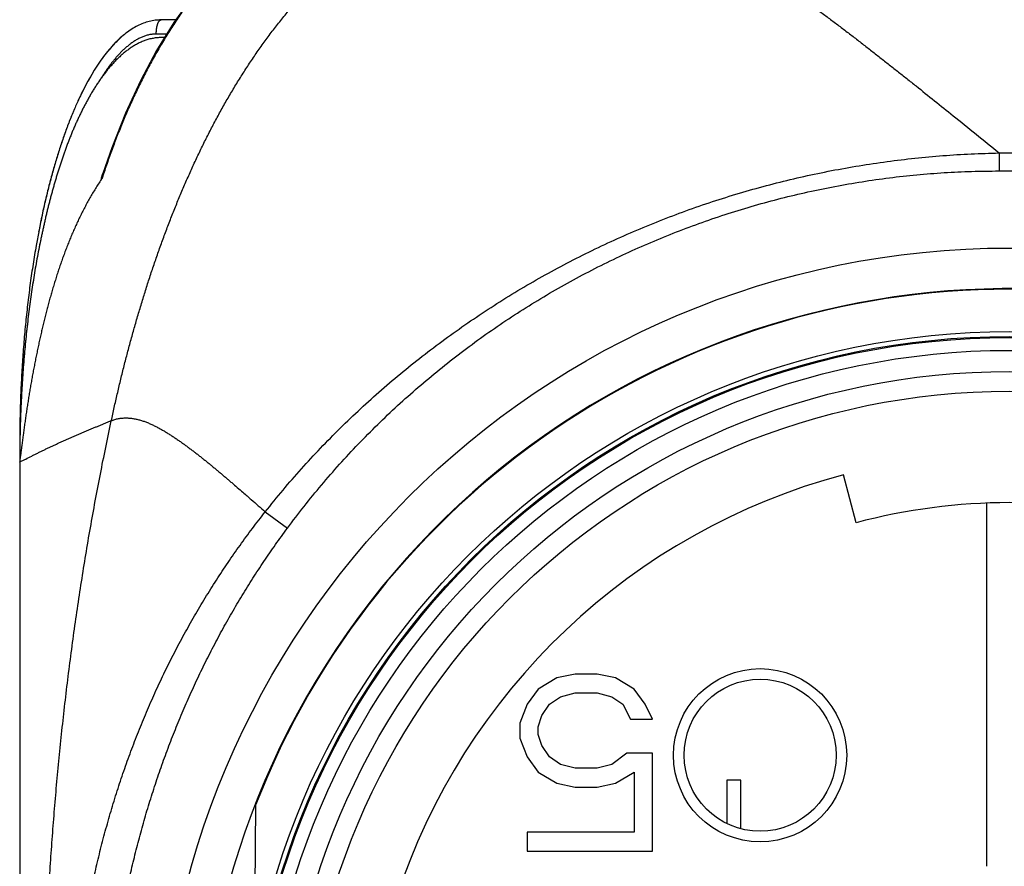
# Model space of a CAD drawing. Header units: millimetres. Extents: x 0 to 1300, y 0 to 891.
# Tile 42 of 141: x 173 to 187, y 482 to 494. Entities that reach past the tile are written whole.
import ezdxf

# ---------------------------------------------------------------- set-up
doc = ezdxf.new("R2010")
doc.units = ezdxf.units.MM
doc.header["$LTSCALE"] = 0.545669
for name, color, linetype in [('NoLayerName_001', 7, 'Continuous'), ('NoLayerName_004', 7, 'Continuous'), ('NoLayerName_007', 7, 'Continuous'), ('NoLayerName_008', 7, 'Continuous')]:
    doc.layers.add(name, color=color, linetype=linetype)

msp = doc.modelspace()

# ---------------------------------------------------------------- linework, layer by layer
at = {"layer": 'NoLayerName_001', "color": 60, "linetype": 'Continuous', "lineweight": 25}
for p, q in [((175.70512793, 493.85), (175.5, 493.85)), ((175.5785776, 493.65), (175.43159597, 493.65)), ((175.54784232, 493.6), (175.50369226, 493.6)), ((175.55503451, 493.59038965), (175.54590863, 493.57542369)), ((187.35310187, 491.9686959), (187.64689813, 491.9686959)), ((187.35310187, 491.9686959), (187.35310187, 491.71484658)), ((187.35310262, 491.71484211), (187.64689738, 491.71484211)), ((173.50220158, 487.85), (173.5, 487.85)), ((173.5, 487.85), (173.5, 487.6)), ((173.49993887, 487.60101), (173.49992113, 487.60036765)), ((185.33128798, 486.74108796), (185.15109826, 487.41749883)), ((176.97312877, 486.89576054), (177.28597761, 486.66392685)), ((187.175, 487.01438617), (187.175, 481.88395722)), ((183.7, 483.1), (183.5, 483.1)), ((183.5, 483.1), (183.5, 482.49100563)), ((183.7, 482.41612355), (183.7, 483.1)), ((176.83619561, 482.74760654), (176.81191965, 479.96585628))]:
    msp.add_line(p, q, dxfattribs=at)
for points in [[(178.88966055, 495.79999766), (178.66502905, 495.79282387), (178.32353632, 495.75297633), (178.00180137, 495.68070452), (177.69191367, 495.57620487), (177.38961778, 495.43878353), (177.0920037, 495.26714285), (176.79324635, 495.05489608), (176.499374, 494.80230621), (176.21223399, 494.50777527), (175.93755613, 494.17648445), (175.67869511, 493.81287067)], [(175.67869511, 493.81287067), (175.43522492, 493.41679458), (175.20772263, 492.98963011), (174.99638679, 492.53082533), (174.80164864, 492.03939921), (174.67602357, 491.67683247)]]:
    msp.add_lwpolyline(points, dxfattribs=at)
for radius in [12.025, 10.8425, 10.28, 10]:
    msp.add_circle((187.5, 478.6), radius, dxfattribs=at)
for centre, radius, start, end in [((185.60460497, 488.07125385), 11.49725406, 161.741718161, 162.078197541), ((186.23708627, 488.44874456), 12.69812876, 169.076221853, 169.977742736), ((187.5, 478.59996928), 11.44201114, 21.253316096, 158.746683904), ((191.35745697, 487.59946025), 17.85745932, 178.98103027, 179.196157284), ((191.35694225, 487.59946806), 17.85694454, 179.028326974, 179.196158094), ((191.32144008, 487.59988011), 17.82144008, 179.195882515, 179.999614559), ((187.5, 478.6), 9.125, 104.91666665, 219.08333335), ((187.5, 478.6), 8.425, 75.08333335, 104.91666665)]:
    msp.add_arc(centre, radius, start, end, dxfattribs=at)
for points, knots in [([(180.97439561, 495.8), (181.03028586, 495.79805167), (181.14230351, 495.79687178), (181.30956007, 495.77875618), (181.47575978, 495.75235804), (181.6403682, 495.71698572), (181.80307215, 495.67427691), (181.96369234, 495.62487767), (182.1222296, 495.56948922), (182.27876102, 495.50876913), (182.43336867, 495.44337562), (182.58617871, 495.37394984), (182.7372447, 495.300848), (182.88665033, 495.22440645), (183.0344893, 495.14496033), (183.18085341, 495.06283902), (183.3258587, 494.97838018), (183.46958141, 494.89180147), (183.61209081, 494.80326702), (183.75346992, 494.7129473), (183.89380008, 494.62100977), (184.03316433, 494.52762221), (184.17165006, 494.43294735), (184.30930786, 494.33708123), (184.44619339, 494.24011809), (184.58236305, 494.14215126), (184.71787322, 494.04327404), (184.85278098, 493.94357973), (184.98714463, 493.84315866), (185.12100206, 493.74206868), (185.25439379, 493.64036741), (185.38736048, 493.53811187), (185.51994293, 493.4353593), (185.65218164, 493.33216635), (185.78411924, 493.22859095), (185.91578395, 493.12467086), (186.04720251, 493.0204404), (186.22213585, 492.88109841), (186.44032608, 492.70632052), (186.83223483, 492.39067886), (187.13643972, 492.14441893), (187.35388548, 491.96871294)], [0, 0, 0, 0, 0.1677725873, 0.3358060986, 0.5041075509, 0.6724919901, 0.8406600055, 1.0086134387, 1.1764901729, 1.3443568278, 1.5122145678, 1.6800300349, 1.8478293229, 2.0156403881, 2.1834685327, 2.3512985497, 2.519101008, 2.6868755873, 2.8546390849, 3.0224010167, 3.1901638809, 3.3579237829, 3.5256748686, 3.693421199, 3.8611672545, 4.028914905, 4.1966636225, 4.3644106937, 4.5321531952, 4.6998927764, 4.8676313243, 5.0353697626, 5.2031081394, 5.3708457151, 5.5385814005, 5.7063157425, 5.8740497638, 6.0417841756, 6.3772555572, 6.7127308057, 7.5514186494, 7.5514186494, 7.5514186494, 7.5514186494]), ([(177.82063786, 495.6205514), (177.78837127, 495.60853162), (177.72351973, 495.58524829), (177.62796855, 495.54571388), (177.53348989, 495.50355149), (177.44033953, 495.458372), (177.34853905, 495.41042568), (177.25817295, 495.35979108), (177.16930817, 495.30659313), (177.08200844, 495.25093608), (176.99631184, 495.1929247), (176.9122284, 495.13266374), (176.82975899, 495.07024916), (176.74890363, 495.00577713), (176.66966245, 494.93934365), (176.59203557, 494.8710447), (176.51602199, 494.80097535), (176.44161505, 494.72922433), (176.36879661, 494.65587692), (176.29754104, 494.58101253), (176.22782119, 494.50470893), (176.15960997, 494.42704385), (176.09288012, 494.34809513), (176.02760492, 494.26794006), (175.9637536, 494.18665519), (175.901301, 494.10430399), (175.84022887, 494.02093639), (175.7805191, 493.93659843), (175.72213621, 493.85134657), (175.66511129, 493.76519612), (175.60922653, 493.67831624), (175.57319943, 493.61963243), (175.55503451, 493.59038965)], [0, 0, 0, 0, 0.1032979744, 0.2066755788, 0.3101285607, 0.4136451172, 0.5172064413, 0.620787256, 0.7243563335, 0.8278781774, 0.9313440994, 1.0347744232, 1.1381850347, 1.2415858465, 1.3449810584, 1.4483694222, 1.5517445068, 1.6550992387, 1.758443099, 1.8617874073, 1.9651388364, 2.0684996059, 2.1718676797, 2.2752369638, 2.3785977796, 2.4819457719, 2.5852844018, 2.6886154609, 2.791938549, 2.8952511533, 2.9985487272, 3.1018247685, 3.1018247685, 3.1018247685, 3.1018247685]), ([(175.5, 493.85), (175.47211355, 493.84823098), (175.41568985, 493.84722508), (175.33167088, 493.83007335), (175.24798404, 493.80371403), (175.16485915, 493.76653878), (175.08241501, 493.71915834), (175.00078666, 493.66154776), (174.92009796, 493.59384944), (174.84047633, 493.51614558), (174.76204957, 493.42853051), (174.68497406, 493.33110121), (174.60936152, 493.22404316), (174.53530967, 493.10758983), (174.46293804, 492.98197886), (174.3923653, 492.84745116), (174.32371231, 492.70424783), (174.25710042, 492.55261093), (174.19265195, 492.39278304), (174.13048822, 492.22500782), (174.07073963, 492.04953763), (174.0135231, 491.86666455), (173.95891466, 491.67673088), (173.90695931, 491.48010722), (173.85788958, 491.27713021), (173.81120372, 491.06828292), (173.78352729, 490.92660933), (173.76904567, 490.85507737)], [0, 0, 0, 0, 0.0838275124, 0.1688354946, 0.2561277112, 0.3466959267, 0.4414026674, 0.5409787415, 0.6460312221, 0.7570571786, 0.8744594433, 0.9985577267, 1.1295418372, 1.2674898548, 1.4124236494, 1.5643215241, 1.7231272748, 1.8887572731, 2.0611060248, 2.2400505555, 2.4254536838, 2.617135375, 2.8148393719, 3.018289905, 3.2272017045, 3.4412818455, 3.6602312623, 3.6602312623, 3.6602312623, 3.6602312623]), ([(175.43159597, 493.65), (175.43160765, 493.6521184), (175.43161386, 493.65635569), (175.43172611, 493.66271119), (175.4319005, 493.66906607), (175.43214856, 493.6754194), (175.43246779, 493.68177031), (175.43285946, 493.68811791), (175.43332382, 493.69446132), (175.4338614, 493.70079965), (175.43447265, 493.70713202), (175.43515805, 493.71345754), (175.43591804, 493.71977534), (175.43675315, 493.72608445), (175.43766356, 493.7323837), (175.43865659, 493.73867051), (175.43973986, 493.74494181), (175.44092091, 493.75119448), (175.44220729, 493.75742539), (175.44360653, 493.76363141), (175.44512619, 493.76980939), (175.44677385, 493.77595621), (175.44855697, 493.78206875), (175.45048337, 493.78814369), (175.45255861, 493.7941753), (175.45479136, 493.80015044), (175.45719459, 493.80604759), (175.4597804, 493.81184169), (175.46255864, 493.81751561), (175.46557198, 493.82306245), (175.46895321, 493.82845224), (175.47282671, 493.83366098), (175.47724574, 493.83860019), (175.48221051, 493.84309613), (175.48769774, 493.84674695), (175.49364267, 493.84948912), (175.49792414, 493.84970003), (175.5, 493.85)], [0, 0, 0, 0, 0.00635530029, 0.01271160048, 0.01906880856, 0.02542684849, 0.03178566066, 0.03814520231, 0.04450544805, 0.05086639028, 0.05722803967, 0.06359042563, 0.06995359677, 0.07631762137, 0.08268241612, 0.08904720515, 0.09541126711, 0.10177422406, 0.10813607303, 0.1144972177, 0.12085849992, 0.12722123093, 0.13358722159, 0.13995881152, 0.14633859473, 0.15272112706, 0.15909240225, 0.16543962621, 0.17175214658, 0.17804097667, 0.184368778, 0.19082409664, 0.1974891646, 0.20422812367, 0.21084381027, 0.21724926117, 0.22354154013, 0.22354154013, 0.22354154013, 0.22354154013]), ([(175.50369106, 493.59999862), (175.48406708, 493.59907401), (175.4446643, 493.59853279), (175.38609, 493.58983684), (175.32833944, 493.57687631), (175.27188621, 493.55908682), (175.21705116, 493.53704695), (175.16395844, 493.51120955), (175.11264971, 493.48204736), (175.06312173, 493.45000199), (175.01536246, 493.41541765), (174.96933251, 493.3785839), (174.92496501, 493.33978137), (174.88217373, 493.29926909), (174.84089443, 493.25723495), (174.80104587, 493.21384795), (174.76253473, 493.1692727), (174.72527395, 493.12364731), (174.68922298, 493.07705242), (174.65432741, 493.02956807), (174.62053416, 492.98127163), (174.58778969, 492.93224083), (174.55604033, 492.88255344), (174.5252332, 492.83228582), (174.49530689, 492.78150997), (174.46622939, 492.73026717), (174.43797281, 492.67858534), (174.41050519, 492.62649088), (174.38379522, 492.57400982), (174.35781136, 492.52116831), (174.3325224, 492.46799233), (174.30789577, 492.4145079), (174.28390278, 492.36073738), (174.2605277, 492.30669558), (174.23775255, 492.25239727), (174.21555931, 492.19785705), (174.19393173, 492.14308891), (174.17284656, 492.0881093), (174.15230674, 492.03292539), (174.1322169, 491.97757773), (174.11930478, 491.94050963), (174.11278877, 491.92199734)], [0, 0, 0, 0, 0.0589372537, 0.1180460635, 0.1772419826, 0.2363776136, 0.29539447, 0.3543852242, 0.413378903, 0.4723386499, 0.5312695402, 0.590203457, 0.6491361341, 0.7080437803, 0.766941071, 0.8258419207, 0.8847426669, 0.9436382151, 1.0025417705, 1.061462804, 1.1204041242, 1.1793623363, 1.2383282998, 1.2972875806, 1.3562234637, 1.4151361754, 1.4740337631, 1.5329224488, 1.591806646, 1.6506890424, 1.7095706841, 1.7684510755, 1.8273298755, 1.8862087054, 1.94508875, 2.0039704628, 2.062853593, 2.1217372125, 2.1806197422, 2.2394992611, 2.2983759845, 2.2983759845, 2.2983759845, 2.2983759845]), ([(175.43159597, 493.65), (175.42296627, 493.64975509), (175.40567778, 493.64961718), (175.37982369, 493.64729346), (175.35409424, 493.6437691), (175.32857725, 493.6388631), (175.30335074, 493.6326866), (175.27847891, 493.62527114), (175.25399435, 493.61670968), (175.22991447, 493.60708309), (175.20625456, 493.59647354), (175.18302693, 493.58496187), (175.1602371, 493.57262127), (175.13788712, 493.55951041), (175.11597206, 493.54568659), (175.09448659, 493.53120603), (175.07342326, 493.51612456), (175.05277205, 493.50049155), (175.03252424, 493.48434471), (175.01266691, 493.4677208), (174.99318721, 493.45065574), (174.97407081, 493.43318564), (174.95530401, 493.4153412), (174.93688009, 493.39714132), (174.91878956, 493.37860498), (174.90102313, 493.35975063), (174.88357142, 493.34059682), (174.86642504, 493.32116207), (174.84957466, 493.3014649), (174.83301088, 493.28152385), (174.81672441, 493.26135737), (174.80070527, 493.2409837), (174.78494336, 493.22041831), (174.76943396, 493.19966964), (174.7541704, 493.17874552), (174.73914683, 493.15765293), (174.7243544, 493.13640085), (174.7097954, 493.114991), (174.69543051, 493.09345209), (174.68606029, 493.07895822), (174.68134958, 493.0717284)], [0, 0, 0, 0, 0.0258995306, 0.05183894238, 0.0778071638, 0.10378626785, 0.1297525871, 0.15569109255, 0.18161673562, 0.20754099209, 0.23346602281, 0.25938551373, 0.28529423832, 0.31119963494, 0.33710629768, 0.363013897, 0.38891759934, 0.41481420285, 0.44070833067, 0.46660310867, 0.4924990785, 0.51839439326, 0.54428799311, 0.57018302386, 0.59608214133, 0.62198691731, 0.64789788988, 0.67381461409, 0.69973571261, 0.72565892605, 0.75158116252, 0.7774985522, 0.80340835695, 0.82931183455, 0.8552105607, 0.88110577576, 0.90699839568, 0.93288902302, 0.95877795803, 0.98466520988, 0.98466520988, 0.98466520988, 0.98466520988]), ([(175.54590863, 493.57542369), (175.52801774, 493.54553543), (175.49193102, 493.48593777), (175.43962316, 493.39545561), (175.38837547, 493.30436205), (175.33836264, 493.21256814), (175.28950838, 493.12013591), (175.24180339, 493.02708655), (175.19522922, 492.93344694), (175.1497722, 492.83924081), (175.10541734, 492.7444926), (175.06214997, 492.64922652), (175.01995534, 492.55346685), (174.97881873, 492.45723786), (174.93872538, 492.36056383), (174.89966074, 492.26346895), (174.86160935, 492.16597774), (174.82455926, 492.06811355), (174.78848536, 491.96990408), (174.75341166, 491.87136071), (174.719179, 491.77255583), (174.69726218, 491.70639277), (174.68619339, 491.67335594)], [0, 0, 0, 0, 0.1045013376, 0.2090078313, 0.3135244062, 0.4180545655, 0.522600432, 0.6271630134, 0.7317430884, 0.8363407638, 0.9409552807, 1.0455850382, 1.1502276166, 1.254879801, 1.3595376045, 1.4641962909, 1.5688503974, 1.6734937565, 1.7781195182, 1.8827201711, 1.9872875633, 2.0918129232, 2.0918129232, 2.0918129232, 2.0918129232]), ([(174.68134958, 493.0717284), (174.67670784, 493.06445488), (174.66735844, 493.04995047), (174.6582745, 493.03527834), (174.65369957, 493.0279636)], [0, 0, 0, 0, 0.025885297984, 0.051768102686, 0.051768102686, 0.051768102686, 0.051768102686]), ([(174.11278877, 491.92199734), (174.10643369, 491.90342972), (174.09360849, 491.86633378), (174.07506138, 491.81045556), (174.05691029, 491.75444857), (174.03921685, 491.6982952), (174.02194722, 491.64201068), (174.0050929, 491.58560129), (173.98863905, 491.52907488), (173.97257614, 491.47243689), (173.95689368, 491.41569258), (173.94158136, 491.35884706), (173.92662881, 491.30190548), (173.91202566, 491.24487296), (173.8977617, 491.18775459), (173.88382597, 491.13055549), (173.87021126, 491.07327953), (173.85691266, 491.0159298), (173.84392568, 490.95850921), (173.83124194, 490.90102144), (173.81886831, 490.84346708), (173.80675445, 490.78585837), (173.79896047, 490.74739489), (173.7950283, 490.72817064)], [0, 0, 0, 0, 0.0588751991, 0.1177497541, 0.1766241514, 0.2354984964, 0.2943725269, 0.353245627, 0.4121173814, 0.470988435, 0.5298594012, 0.588730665, 0.6476023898, 0.706474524, 0.7653468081, 0.8242188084, 0.8830903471, 0.9419614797, 1.000832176, 1.0597023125, 1.1185716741, 1.177439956, 1.2363067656, 1.2363067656, 1.2363067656, 1.2363067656]), ([(176.97312877, 486.89576054), (177.05685164, 486.99830323), (177.22202162, 487.20541895), (177.48393224, 487.50450478), (177.7539713, 487.79654321), (178.03330281, 488.08004957), (178.32113375, 488.35512006), (178.61719614, 488.62142669), (178.92108166, 488.87875615), (179.23243764, 489.12687592), (179.55092922, 489.36559137), (179.87624911, 489.5947405), (180.20810659, 489.81417368), (180.54621158, 490.02374191), (180.89027406, 490.22329615), (181.24000399, 490.4126873), (181.59511158, 490.59176627), (181.95530655, 490.76038391), (182.32027722, 490.91843706), (182.68971371, 491.06582323), (183.06330619, 491.20243989), (183.44074486, 491.32818471), (183.82172011, 491.44295451), (184.20592125, 491.5466489), (184.59303074, 491.63915426), (184.98269744, 491.72040654), (185.37454187, 491.79040393), (185.76818026, 491.8490867), (186.163223, 491.8965621), (186.5592983, 491.93232499), (186.95596868, 491.95815068), (187.22079564, 491.96426125), (187.35310187, 491.968702)], [0, 0, 0, 0, 0.3971406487, 0.794598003, 1.1923288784, 1.5902779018, 1.9883790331, 2.3865570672, 2.7847291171, 3.1828087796, 3.5807652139, 3.978622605, 4.376403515, 4.7741271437, 5.1718101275, 5.5694673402, 5.9671126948, 6.3647602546, 6.7624242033, 7.1601162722, 7.5578460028, 7.9556215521, 8.3534504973, 8.7513406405, 9.1492996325, 9.5473087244, 9.9453186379, 10.3432745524, 10.7411183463, 11.1387896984, 11.5362271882, 11.9333693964, 11.9333693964, 11.9333693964, 11.9333693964]), ([(174.66522782, 491.60917394), (174.66492212, 491.60873297), (174.66431729, 491.60784844), (174.66338273, 491.60655414), (174.6624022, 491.60531581), (174.66131753, 491.60410936), (174.66029365, 491.60292452), (174.6589981, 491.60166804), (174.65717468, 491.60249365), (174.65705498, 491.60424359), (174.65712194, 491.60582932), (174.65715122, 491.60744778), (174.65724451, 491.60901268), (174.65740639, 491.61057568), (174.65762683, 491.61214702), (174.65789664, 491.61372593), (174.65820612, 491.61530903), (174.65854563, 491.61689335), (174.65890583, 491.61847577), (174.65927651, 491.62005453), (174.65965383, 491.62162823), (174.66003802, 491.62319632), (174.66042866, 491.62475916), (174.66082553, 491.62631713), (174.66122839, 491.62787059), (174.66163698, 491.6294199), (174.66205105, 491.63096543), (174.66247035, 491.63250753), (174.66289464, 491.63404659), (174.66332366, 491.63558296), (174.66375716, 491.63711701), (174.6641949, 491.6386491), (174.66463662, 491.6401796), (174.66508208, 491.64170887), (174.66553102, 491.64323728), (174.66613409, 491.64527502), (174.66689541, 491.64782222), (174.66781872, 491.65087885), (174.66875226, 491.65393606), (174.66969422, 491.65699373), (174.6703305, 491.65903054), (174.67064774, 491.6600496)], [0, 0, 0, 0, 0.00160970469, 0.003215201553, 0.004785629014, 0.00635578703, 0.008041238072, 0.009640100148, 0.011196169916, 0.012794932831, 0.014483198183, 0.016068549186, 0.017622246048, 0.019191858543, 0.020779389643, 0.022382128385, 0.023996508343, 0.025618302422, 0.027242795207, 0.028865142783, 0.030483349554, 0.032097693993, 0.033708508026, 0.035316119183, 0.036920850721, 0.038523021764, 0.040122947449, 0.041720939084, 0.043317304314, 0.044912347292, 0.046506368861, 0.048099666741, 0.049692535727, 0.051285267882, 0.052878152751, 0.054471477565, 0.057660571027, 0.060853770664, 0.064050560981, 0.067250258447, 0.070452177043, 0.070452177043, 0.070452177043, 0.070452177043]), ([(174.67064774, 491.6600496), (174.67096781, 491.66106832), (174.67160613, 491.66310663), (174.6725751, 491.66616067), (174.67355055, 491.66921279), (174.67453344, 491.67226196), (174.67535758, 491.6748006), (174.67585522, 491.6763224), (174.67602087, 491.67682959)], [0, 0, 0, 0, 0.003203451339, 0.006407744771, 0.009612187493, 0.012816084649, 0.016018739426, 0.017619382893, 0.017619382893, 0.017619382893, 0.017619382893]), ([(177.28597761, 486.66392685), (177.36475119, 486.76674825), (177.51998648, 486.97434288), (177.76723482, 487.27468591), (178.02283313, 487.56823339), (178.28801664, 487.85348017), (178.56203639, 488.13042465), (178.84467631, 488.39866113), (179.13557566, 488.65789557), (179.434435, 488.90780405), (179.74092445, 489.14814308), (180.0546989, 489.37874765), (180.37543612, 489.59945385), (180.70281213, 489.81010105), (181.03650365, 490.01052778), (181.37618724, 490.20057276), (181.72154014, 490.38007486), (182.07224183, 490.54887393), (182.42796349, 490.70683462), (182.78837956, 490.85382335), (183.15316503, 490.98970668), (183.52199487, 491.11435129), (183.89454423, 491.2276232), (184.27048703, 491.32939047), (184.64948298, 491.41950875), (185.03114745, 491.49787037), (185.41505675, 491.56441611), (185.80077473, 491.61902578), (186.18786204, 491.6617585), (186.57588656, 491.69201266), (186.96438993, 491.71164745), (187.22359367, 491.71278241), (187.35310262, 491.71484211)], [0, 0, 0, 0, 0.3885841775, 0.7775148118, 1.166726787, 1.5561498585, 1.9457102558, 2.3353322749, 2.7249398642, 3.1144604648, 3.5038734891, 3.8932041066, 4.2824736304, 4.6716983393, 5.0608904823, 5.4500592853, 5.8392119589, 6.2283565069, 6.6175071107, 7.0066784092, 7.3958845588, 7.7851401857, 8.1744613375, 8.5638664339, 8.9533751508, 9.3429631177, 9.7325587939, 10.1220884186, 10.5114795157, 10.9006623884, 11.289571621, 11.6781475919, 11.6781475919, 11.6781475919, 11.6781475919]), ([(174.66523636, 491.60918146), (174.65102754, 491.58800814), (174.62228228, 491.54587138), (174.58110579, 491.48136971), (174.54103699, 491.41616118), (174.50225033, 491.35016242), (174.46465096, 491.28347215), (174.42821668, 491.21613969), (174.39290146, 491.14822445), (174.35867346, 491.07976839), (174.3255038, 491.01080375), (174.29336049, 490.94136046), (174.26221196, 490.87146819), (174.23202648, 490.80115668), (174.20277237, 490.73045539), (174.17441692, 490.65939214), (174.1469291, 490.58799109), (174.12027757, 490.51627382), (174.09443053, 490.44426123), (174.06935625, 490.37197418), (174.04502283, 490.29943358), (174.0213989, 490.22666007), (173.9984507, 490.15367363), (173.97615574, 490.08048839), (173.9544966, 490.00711495), (173.93345426, 489.93356363), (173.91301003, 489.85984459), (173.89314517, 489.78596805), (173.87384087, 489.71194418), (173.85507853, 489.63778257), (173.83683749, 489.5634923), (173.81909526, 489.48908187), (173.80182957, 489.41455921), (173.78501809, 489.33993227), (173.76863839, 489.26520902), (173.75266848, 489.19039729), (173.73708465, 489.11550494), (173.7218795, 489.0405357), (173.70707366, 488.96548765), (173.69260741, 488.89037367), (173.68334556, 488.84022591), (173.67866687, 488.81516109)], [0, 0, 0, 0, 0.0764970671, 0.1530117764, 0.2295451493, 0.3060943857, 0.3826530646, 0.4592113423, 0.5357570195, 0.6122881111, 0.6888105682, 0.7653286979, 0.8418449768, 0.9183601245, 0.9948731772, 1.0713821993, 1.147888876, 1.2243959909, 1.3009050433, 1.3774162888, 1.4539287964, 1.5304405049, 1.6069485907, 1.6834529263, 1.7599550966, 1.836456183, 1.9129567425, 1.9894568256, 2.0659559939, 2.1424534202, 2.2189493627, 2.2954449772, 2.371940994, 2.4484376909, 2.5249349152, 2.6014321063, 2.6779284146, 2.7544236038, 2.830917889, 2.9074115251, 2.9839048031, 2.9839048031, 2.9839048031, 2.9839048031]), ([(173.73272812, 490.65860912), (173.72529506, 490.61529977), (173.7100355, 490.52827672), (173.68893862, 490.39675458), (173.66875637, 490.26374507), (173.64971494, 490.12928523), (173.6317729, 489.99346198), (173.61495016, 489.85635506), (173.59924837, 489.71805027), (173.58467431, 489.57863299), (173.57123338, 489.43818883), (173.55893134, 489.29680333), (173.54777385, 489.15456208), (173.53776663, 489.01155062), (173.5289153, 488.86785452), (173.52122579, 488.72355937), (173.51470282, 488.57875072), (173.50935568, 488.43351413), (173.50517654, 488.28793523), (173.50222162, 488.14209942), (173.50030764, 487.99609282), (173.50020002, 487.8987054), (173.5, 487.85)], [0, 0, 0, 0, 0.1318277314, 0.2650479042, 0.3995991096, 0.5354196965, 0.672445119, 0.8106029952, 0.9498192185, 1.0900193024, 1.2311284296, 1.3730714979, 1.5157731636, 1.6591578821, 1.8031499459, 1.9476735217, 2.0926526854, 2.2380114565, 2.3836738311, 2.5295638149, 2.6756054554, 2.8217228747, 2.8217228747, 2.8217228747, 2.8217228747]), ([(173.79435793, 490.73253995), (173.78584748, 490.68967408), (173.76838498, 490.60347775), (173.74407708, 490.47301086), (173.72068197, 490.34079891), (173.69844216, 490.2068747), (173.67731374, 490.07132842), (173.6573305, 489.9342349), (173.63850695, 489.79567581), (173.6208528, 489.65573729), (173.60437287, 489.51451004), (173.58907357, 489.37208589), (173.57496093, 489.22855677), (173.56204111, 489.08401457), (173.55032014, 488.93855122), (173.5398044, 488.79225862), (173.530499, 488.64522871), (173.52241377, 488.49755332), (173.51554085, 488.34932466), (173.50993873, 488.2006336), (173.50541722, 488.05157595), (173.50361828, 487.95207531), (173.50256552, 487.90228756)], [0, 0, 0, 0, 0.1311075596, 0.263836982, 0.3981231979, 0.5339007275, 0.671103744, 0.8096661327, 0.949520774, 1.09059286, 1.2328029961, 1.3760713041, 1.520317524, 1.6654610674, 1.8114210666, 1.9581164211, 2.1054658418, 2.2533878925, 2.4018010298, 2.5506236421, 2.6997740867, 2.8491707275, 2.8491707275, 2.8491707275, 2.8491707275]), ([(173.79388147, 490.73020526), (173.78542619, 490.68758029), (173.76807934, 490.60187134), (173.74392277, 490.47214981), (173.72066853, 490.34070403), (173.69855612, 490.20756601), (173.67754208, 490.07282442), (173.65765968, 489.93655277), (173.63892318, 489.79883122), (173.62134237, 489.65974431), (173.60492191, 489.51938109), (173.58966812, 489.37783181), (173.57558694, 489.23518679), (173.56268439, 489.09153632), (173.55096642, 488.94697072), (173.54043928, 488.80158029), (173.53110801, 488.65545537), (173.52298228, 488.50868619), (173.51605427, 488.36136336), (173.51038176, 488.21357613), (173.50577679, 488.06541879), (173.50390769, 487.96651654), (173.50282159, 487.91702729)], [0, 0, 0, 0, 0.1303664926, 0.2623351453, 0.3958420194, 0.5308227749, 0.6672127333, 0.8049469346, 0.9439594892, 1.0841770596, 1.2255216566, 1.3679148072, 1.5112776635, 1.6555310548, 1.8005955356, 1.9463914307, 2.0928388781, 2.2398578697, 2.38736829, 2.5352899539, 2.6835426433, 2.8320461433, 2.8320461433, 2.8320461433, 2.8320461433]), ([(173.67866687, 488.81516109), (173.67411942, 488.79007213), (173.66492787, 488.73991147), (173.65172034, 488.66456615), (173.63886121, 488.58916076), (173.62641229, 488.51368637), (173.61435724, 488.4381484), (173.60269917, 488.36254867), (173.5914415, 488.28688896), (173.58056463, 488.21117404), (173.57000881, 488.13541392), (173.55969101, 488.05962104), (173.55299236, 488.00906836), (173.54962056, 487.9837951)], [0, 0, 0, 0, 0.07649324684, 0.15298679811, 0.22948064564, 0.30597451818, 0.38246813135, 0.45896119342, 0.53545341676, 0.61194508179, 0.6884368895, 0.76492887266, 0.84142044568, 0.84142044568, 0.84142044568, 0.84142044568]), ([(174.79600484, 488.18391175), (174.81254667, 488.18959187), (174.84530947, 488.2021802), (174.8967635, 488.21380709), (174.94895324, 488.22120487), (175.00161781, 488.22357677), (175.05421267, 488.22131962), (175.10643794, 488.21489063), (175.15805694, 488.20476492), (175.20888672, 488.19139847), (175.25882918, 488.17519473), (175.30787866, 488.1565265), (175.35608701, 488.13575804), (175.40350616, 488.11324225), (175.45022132, 488.08934612), (175.4962826, 488.06427871), (175.54172147, 488.03814736), (175.5865938, 488.01107307), (175.63095318, 487.98317135), (175.67485332, 487.95455732), (175.71835554, 487.92534874), (175.76148596, 487.89560013), (175.80426771, 487.86535427), (175.84672679, 487.83465563), (175.88888878, 487.80354808), (175.93077919, 487.77207539), (175.97242464, 487.74028191), (176.01385049, 487.70820715), (176.05506825, 487.67586943), (176.0960921, 487.64328839), (176.13693599, 487.61048297), (176.17761392, 487.57747228), (176.21813996, 487.5442754), (176.25852794, 487.51091121), (176.29879273, 487.47739933), (176.33894534, 487.44375402), (176.3789941, 487.40998573), (176.41894919, 487.37610677), (176.45881665, 487.34212464), (176.51188436, 487.29671056), (176.55153326, 487.26247312), (176.57799964, 487.23968744)], [0, 0, 0, 0, 0.0524696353, 0.1051139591, 0.1578259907, 0.2104625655, 0.2630136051, 0.3155800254, 0.3681696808, 0.4207040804, 0.4731593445, 0.5256114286, 0.5780933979, 0.6305927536, 0.6830629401, 0.735490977, 0.7878988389, 0.8403008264, 0.8927032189, 0.9451052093, 0.9975015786, 1.0498938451, 1.1022857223, 1.1546791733, 1.2070745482, 1.2594707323, 1.3118652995, 1.3642562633, 1.4166447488, 1.4690319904, 1.5214188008, 1.5738056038, 1.6261924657, 1.6785791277, 1.7309650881, 1.7833503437, 1.8357352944, 1.8881202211, 1.9405052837, 1.9928905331, 2.0976612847, 2.0976612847, 2.0976612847, 2.0976612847]), ([(173.54962056, 487.9837951), (173.54291934, 487.93276497), (173.53280366, 487.85622462), (173.52177542, 487.7711528), (173.51611519, 487.72863657), (173.51092554, 487.69038953), (173.50610462, 487.65641262), (173.50211157, 487.6266525), (173.50056981, 487.61386463), (173.50020423, 487.605289), (173.49993887, 487.60101)], [0, 0, 0, 0, 0.15440471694, 0.23161754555, 0.25735085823, 0.28307837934, 0.34741102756, 0.36029436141, 0.37316865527, 0.3860302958, 0.3860302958, 0.3860302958, 0.3860302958]), ([(176.57799964, 487.23968744), (176.60440131, 487.21682716), (176.67044615, 487.15972425), (176.80212406, 487.04504469), (176.90734298, 486.95316056), (176.97312878, 486.89576054)], [0, 0, 0, 0, 0.10477005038, 0.26192337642, 0.52384474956, 0.52384474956, 0.52384474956, 0.52384474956]), ([(174.2127841, 478.6), (174.21377698, 478.69889), (174.21430829, 478.89672806), (174.22383706, 479.19339256), (174.23859766, 479.48990672), (174.25953846, 479.78612352), (174.28641541, 480.0819039), (174.31930372, 480.37710672), (174.3581944, 480.67159119), (174.403096, 480.96521736), (174.45403665, 481.2578422), (174.51107221, 481.54931785), (174.57425259, 481.83949713), (174.64362927, 482.12823259), (174.71925334, 482.41537684), (174.80117602, 482.70078247), (174.88944786, 482.9843), (174.98411549, 483.2657689), (175.08518057, 483.54502931), (175.19264195, 483.82191146), (175.30649778, 484.09624339), (175.42674602, 484.36785323), (175.55338548, 484.63656867), (175.68641176, 484.9022187), (175.82582757, 485.16461839), (175.97157176, 485.42359485), (176.12351504, 485.67899653), (176.28155813, 485.93064147), (176.44551723, 486.17841216), (176.61551216, 486.42195524), (176.79053322, 486.66179548), (176.9127367, 486.81743477), (176.97312879, 486.89576053)], [0, 0, 0, 0, 0.2966849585, 0.5934749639, 0.8903495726, 1.1872890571, 1.4842746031, 1.7812885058, 2.0783143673, 2.3753372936, 2.6723445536, 2.9693275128, 3.266282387, 3.5632104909, 3.8601184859, 4.1570186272, 4.453929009, 4.7508672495, 5.0478293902, 5.3448085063, 5.6418016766, 5.9388102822, 6.2358403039, 6.53290262, 6.8300122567, 7.1271639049, 7.4243271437, 7.7214690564, 8.0185557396, 8.3155527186, 8.6124253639, 8.909139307, 8.909139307, 8.909139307, 8.909139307]), ([(174.7111992, 478.60000166), (174.71215054, 478.69557251), (174.71266072, 478.88676913), (174.72178581, 479.17347608), (174.73590431, 479.46004096), (174.75591278, 479.74632561), (174.78156502, 480.03219946), (174.81292098, 480.31752991), (174.8499592, 480.60218492), (174.89267798, 480.88603465), (174.94108275, 481.16895156), (174.99519316, 481.45080965), (175.05502607, 481.73148515), (175.12059921, 482.01085425), (175.19193008, 482.28879319), (175.26903623, 482.56517816), (175.35193492, 482.83988431), (175.44064136, 483.1127811), (175.53515077, 483.38373721), (175.63545699, 483.65261607), (175.7415535, 483.91928003), (175.85343375, 484.18359148), (175.97109144, 484.44541265), (176.09451919, 484.70460588), (176.22370886, 484.96102378), (176.3586268, 485.21451101), (176.49920913, 485.46490988), (176.64541273, 485.71203757), (176.7971155, 485.95576819), (176.9544859, 486.19576409), (177.11660953, 486.43247698), (177.22997186, 486.58647383), (177.28597761, 486.66392685)], [0, 0, 0, 0, 0.2867267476, 0.5735526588, 0.8604589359, 1.1474267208, 1.4344372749, 1.7214721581, 2.0085134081, 2.2955439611, 2.5825533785, 2.8695388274, 3.1565001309, 3.4434396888, 3.7303626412, 4.0172770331, 4.3041939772, 4.5911243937, 4.8780683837, 5.1650250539, 5.4519961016, 5.7389860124, 6.0260022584, 6.3130554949, 6.6001586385, 6.8873019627, 7.1744518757, 7.4615755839, 7.748642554, 8.0356248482, 8.3224974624, 8.6092386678, 8.6092386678, 8.6092386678, 8.6092386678])]:
    msp.add_open_spline(points, degree=3, knots=knots, dxfattribs=at)
at = {"layer": 'NoLayerName_004', "color": 60, "linetype": 'Continuous', "lineweight": 25}
for p, q in [((181.09583328, 484.54680851), (180.83541672, 484.38723405)), ((181.35625, 484.6), (181.09583328, 484.54680851)), ((181.66875, 484.6), (181.35625, 484.6)), ((181.92916668, 484.54680851), (181.66875, 484.6)), ((182.18958334, 484.38723405), (181.92916668, 484.54680851)), ((180.83541672, 484.38723405), (180.67916672, 484.1744681)), ((182.34583333, 484.1744681), (182.18958334, 484.38723405)), ((180.99166672, 484.1744681), (181.14791672, 484.28085106)), ((181.14791672, 484.28085106), (181.35625, 484.33404255)), ((181.35625, 484.33404255), (181.66875, 484.33404255)), ((181.66875, 484.33404255), (181.87708332, 484.28085106)), ((181.87708332, 484.28085106), (182.03333332, 484.1744681)), ((180.67916672, 484.1744681), (180.575, 483.90851065)), ((180.8875, 484.01489361), (180.99166672, 484.1744681)), ((182.03333332, 484.1744681), (182.1375, 483.96170213)), ((182.45, 483.96170213), (182.34583333, 484.1744681)), ((180.83541672, 483.85531916), (180.8875, 484.01489361)), ((180.575, 483.90851065), (180.575, 483.69574471)), ((180.83541672, 483.7489362), (180.83541672, 483.85531916)), ((182.1375, 483.96170213), (182.45, 483.96170213)), ((180.575, 483.69574471), (180.67916672, 483.42978722)), ((180.8875, 483.58936167), (180.83541672, 483.7489362)), ((180.99166672, 483.42978722), (180.8875, 483.58936167)), ((180.67916672, 483.42978722), (180.83541672, 483.21702129)), ((181.14791672, 483.32340426), (180.99166672, 483.42978722)), ((182.08541668, 483.48297871), (181.87708332, 483.32340426)), ((182.45, 483.48297871), (182.08541668, 483.48297871)), ((182.45, 482.1), (182.45, 483.48297871)), ((181.35625, 483.27021278), (181.14791672, 483.32340426)), ((181.66875, 483.27021278), (181.35625, 483.27021278)), ((181.87708332, 483.32340426), (181.66875, 483.27021278)), ((180.83541672, 483.21702129), (181.09583328, 483.05744684)), ((181.92916668, 483.05744684), (182.18958334, 483.21702129)), ((182.18958334, 483.21702129), (182.18958334, 482.36595742)), ((181.09583328, 483.05744684), (181.35625, 483.00425536)), ((181.35625, 483.00425536), (181.66875, 483.00425536)), ((181.66875, 483.00425536), (181.92916668, 483.05744684)), ((182.18958334, 482.36595742), (180.67916672, 482.36595742)), ((180.67916672, 482.36595742), (180.67916672, 482.1)), ((180.67916672, 482.1), (182.45, 482.1))]:
    msp.add_line(p, q, dxfattribs=at)
at = {"layer": 'NoLayerName_007', "color": 60, "linetype": 'Continuous', "lineweight": 25}
for radius in [1.225, 1.075]:
    msp.add_circle((183.97328849, 483.45410197), radius, dxfattribs=at)
at = {"layer": 'NoLayerName_008', "color": 60, "linetype": 'Continuous', "lineweight": 25}
for p, q in [((173.49988859, 487.59906286), (173.49992116, 487.60013459)), ((173.5, 487.6), (173.5, 466.6))]:
    msp.add_line(p, q, dxfattribs=at)
for radius in [10.775, 10.76, 10.57801488]:
    msp.add_circle((187.5, 478.6), radius, dxfattribs=at)
msp.add_arc((187.5, 478.6), 11.45, 338.51863274, 311.227781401, dxfattribs=at)
for points, knots in [([(174.79600484, 488.18391175), (174.80979751, 488.24668383), (174.83699258, 488.37232055), (174.88013564, 488.56026005), (174.92473765, 488.74786856), (174.97108816, 488.93506194), (175.01915965, 489.12182524), (175.06900951, 489.30812499), (175.12067255, 489.49393263), (175.17418882, 489.67921777), (175.22959853, 489.86394743), (175.286956, 490.0480816), (175.34631344, 490.23157865), (175.40772337, 490.41439659), (175.4712383, 490.59649341), (175.53691036, 490.77782729), (175.60479316, 490.95835528), (175.67493211, 491.13803204), (175.74740713, 491.31679001), (175.82231247, 491.49454658), (175.89973695, 491.67121769), (175.97977059, 491.84671877), (176.0625029, 492.02096544), (176.14802413, 492.1938725), (176.23641768, 492.36534926), (176.3277753, 492.53528447), (176.42219492, 492.70354679), (176.5197685, 492.87000001), (176.62058882, 493.03450719), (176.72474787, 493.19693194), (176.83233885, 493.35713427), (176.94343513, 493.51496537), (177.05816076, 493.67020859), (177.17664276, 493.82261162), (177.29900003, 493.97191671), (177.4253479, 494.11787085), (177.55581945, 494.26019945), (177.6904658, 494.39869326), (177.82954962, 494.53280497), (177.97244787, 494.66296372), (178.07203772, 494.74471728), (178.12128991, 494.78621954)], [0, 0, 0, 0, 0.1928085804, 0.3856341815, 0.5784713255, 0.7713157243, 0.964164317, 1.1570153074, 1.3498682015, 1.5427238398, 1.7355823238, 1.9284401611, 2.1212950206, 2.3141466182, 2.5069967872, 2.6998495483, 2.8927111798, 3.0855889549, 3.2784779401, 3.4713678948, 3.6642531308, 3.8571328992, 4.0500116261, 4.2428991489, 4.4358096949, 4.6287405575, 4.8216760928, 5.0146079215, 5.2075360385, 5.4004692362, 5.5934255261, 5.7864261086, 5.9794520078, 6.1724755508, 6.3654871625, 6.5584967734, 6.7515350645, 6.944654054, 7.1378678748, 7.3311078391, 7.5243277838, 7.5243277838, 7.5243277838, 7.5243277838]), ([(175.5, 493.85), (175.47208739, 493.84822766), (175.41560956, 493.84721977), (175.33151123, 493.83003551), (175.24774611, 493.80362649), (175.16454462, 493.76638146), (175.08202586, 493.71891251), (175.00032519, 493.66119473), (174.91956678, 493.59337087), (174.83987839, 493.51552336), (174.7613882, 493.42774679), (174.68425322, 493.3301387), (174.60858475, 493.22288607), (174.53448114, 493.106223), (174.46206223, 492.98038788), (174.39144707, 492.84562227), (174.32275684, 492.70216796), (174.25611325, 492.5502677), (174.19163898, 492.39016475), (174.12945565, 492.22210349), (174.06969441, 492.04633734), (174.01247136, 491.86316024), (173.95786274, 491.67291605), (173.90591382, 491.47597654), (173.85685759, 491.2726794), (173.81019162, 491.06350868), (173.78253464, 490.92161882), (173.76806228, 490.84997821)], [0, 0, 0, 0, 0.0839064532, 0.1689966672, 0.256377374, 0.3470428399, 0.441857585, 0.5415539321, 0.6467400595, 0.7579138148, 0.8754785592, 0.9997541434, 1.1309295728, 1.2690824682, 1.4142342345, 1.5663626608, 1.7254109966, 1.891295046, 2.063908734, 2.2431284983, 2.4288165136, 2.6207907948, 2.8187936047, 3.0225481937, 3.2317683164, 3.4461600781, 3.6654234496, 3.6654234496, 3.6654234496, 3.6654234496]), ([(173.49992116, 487.6000205), (173.51413077, 487.60692898), (173.5426114, 487.62062325), (173.59908891, 487.64899701), (173.655597, 487.67730618), (173.71214365, 487.7055379), (173.75460608, 487.72660292), (173.79713871, 487.74752469), (173.83976604, 487.76825307), (173.88249617, 487.7887702), (173.92532229, 487.80908852), (173.96824057, 487.82921404), (174.01124635, 487.84915448), (174.05433519, 487.86891709), (174.09750257, 487.88850926), (174.14074402, 487.90793833), (174.18405505, 487.92721162), (174.22743122, 487.94633671), (174.27086872, 487.96532038), (174.31436503, 487.98416739), (174.35791763, 488.00288287), (174.40152408, 488.02147192), (174.44518192, 488.03993962), (174.48888869, 488.05829108), (174.53264192, 488.07653136), (174.57643916, 488.09466564), (174.62027801, 488.11269876), (174.66415569, 488.1306367), (174.70807103, 488.1484813), (174.75201672, 488.16624977), (174.7813448, 488.178018), (174.79600484, 488.18391175)], [0, 0, 0, 0, 0.0473999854, 0.0948028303, 0.1896084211, 0.2370096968, 0.2844098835, 0.3318093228, 0.3792088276, 0.4266091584, 0.4740105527, 0.521413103, 0.5688167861, 0.616221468, 0.6636269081, 0.7110327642, 0.7584385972, 0.8058438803, 0.8532483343, 0.9006521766, 0.9480556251, 0.9954588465, 1.0428619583, 1.0902650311, 1.1376680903, 1.185071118, 1.2324740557, 1.2798768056, 1.3272792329, 1.374681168, 1.4220824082, 1.4220824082, 1.4220824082, 1.4220824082]), ([(173.82605422, 478.6), (173.82672197, 478.72863968), (173.82738931, 478.98593049), (173.83239964, 479.37184492), (173.8398529, 479.75772841), (173.85021393, 480.14355068), (173.86340312, 480.52928364), (173.87948736, 480.91489868), (173.89849204, 481.30036965), (173.92046562, 481.68567403), (173.94546512, 482.07079269), (173.97354596, 482.45570862), (174.00476409, 482.84040487), (174.03917507, 483.2248645), (174.07683514, 483.60906752), (174.11779581, 483.99298409), (174.16208848, 484.37657527), (174.2097459, 484.75979378), (174.26080018, 485.14259134), (174.31528334, 485.52491973), (174.37322837, 485.90673049), (174.43466447, 486.28797597), (174.49963502, 486.66860552), (174.56813043, 487.04857973), (174.64033882, 487.42781726), (174.71571064, 487.80639311), (174.76954015, 488.05801647), (174.79600484, 488.18391175)], [0, 0, 0, 0, 0.3859242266, 0.7718683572, 1.1578240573, 1.5437837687, 1.9297407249, 2.3156889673, 2.7016236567, 3.0875470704, 3.4734685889, 3.8593991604, 4.2453510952, 4.6313380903, 5.0173752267, 5.4034701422, 5.7896101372, 6.1757802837, 6.5619666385, 6.9481562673, 7.3343372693, 7.7204988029, 8.1066311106, 8.4927255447, 8.8787745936, 9.2647719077, 9.6507123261, 9.6507123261, 9.6507123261, 9.6507123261])]:
    msp.add_open_spline(points, degree=3, knots=knots, dxfattribs=at)

doc.saveas('drawing.dxf')
